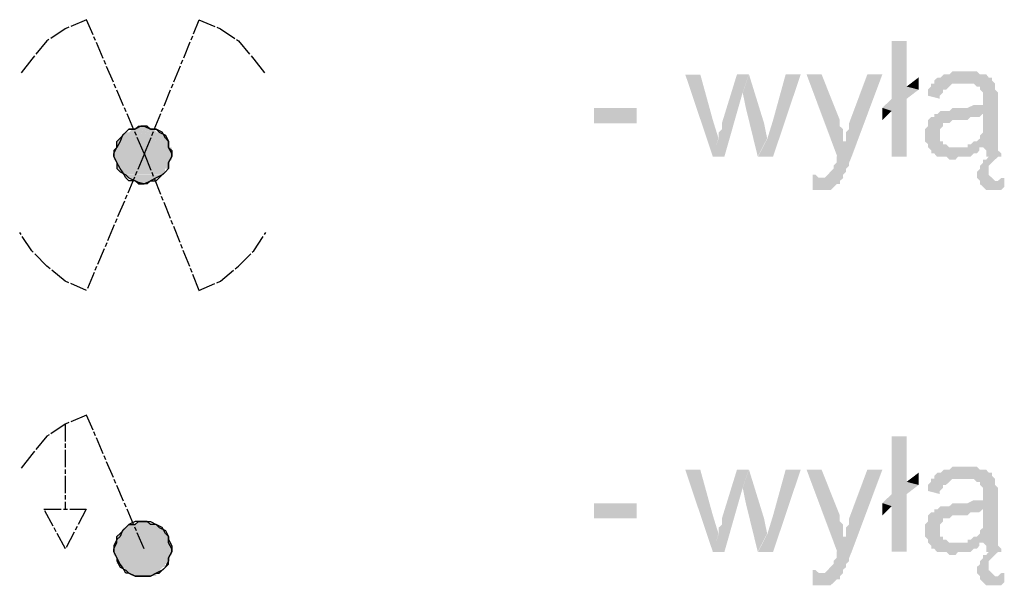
# Model space of a CAD drawing. Header units: millimetres. Extents: x -523 to 1404227, y -783705 to 1038705.
# Tile 227 of 256: x 414254 to 415626, y 249331 to 250119. Entities that reach past the tile are written whole.
import ezdxf

# ---------------------------------------------------------------- set-up
doc = ezdxf.new("R2010")
doc.units = ezdxf.units.MM
doc.linetypes.add('ACAD_ISO08W100', pattern=[36, 24, -3, 6, -3])
doc.layers.add('!!ELEKTRYKA', color=7, linetype='Continuous')

msp = doc.modelspace()

# ---------------------------------------------------------------- hatches: boundary and pattern name
at = {"layer": '!!ELEKTRYKA', "linetype": 'ACAD_ISO08W100'}
for points in [[(415490.32, 250088.91), (415469.39, 250088.91), (415469.39, 250008.51), (415456.31, 249995.78), (415469.39, 249991.51), (415469.39, 249928.03), (415490.32, 249928.03), (415490.32, 250008.51), (415506.89, 250021.16), (415490.32, 250025.43)], [(415571.47, 250046.46), (415567.12, 250046.46), (415562.76, 250046.46), (415558.4, 250046.46), (415554.04, 250046.46), (415549.69, 250042.28), (415545.33, 250042.28), (415541.84, 250042.28), (415537.48, 250038), (415533.13, 250038), (415528.77, 250033.82), (415528.77, 250029.55), (415567.12, 250029.55), (415571.47, 250029.55), (415574.96, 250029.55), (415579.32, 250029.55), (415583.68, 250029.55), (415588.03, 250025.28), (415592.39, 250025.28), (415592.39, 250021.1), (415592.39, 250021.1), (415596.75, 250016.83), (415596.75, 250012.64), (415596.75, 250008.37), (415596.75, 250008.37), (415596.75, 249999.92), (415592.39, 249999.92), (415588.03, 249999.92), (415588.03, 249999.92), (415583.68, 249999.92), (415574.96, 249995.65), (415571.47, 249995.65), (415567.12, 249995.65), (415562.76, 249995.65), (415554.04, 249995.65), (415549.69, 249991.46), (415545.33, 249991.46), (415545.33, 249991.46), (415541.84, 249991.46), (415537.48, 249991.46), (415533.13, 249987.19), (415596.75, 249987.19), (415596.75, 249978.74), (415596.75, 249974.56), (415596.75, 249970.29), (415596.75, 249966.02), (415596.75, 249961.83), (415592.39, 249957.56), (415592.39, 249957.56), (415592.39, 249953.38), (415588.03, 249949.11), (415583.68, 249949.11), (415579.32, 249944.92), (415574.96, 249944.92), (415574.96, 249940.65), (415596.75, 249940.65), (415596.75, 249940.65), (415601.11, 249936.38), (415601.11, 249932.2), (415601.11, 249927.93), (415604.59, 249927.93), (415601.11, 249923.75), (415596.75, 249923.75), (415596.75, 249919.47), (415592.39, 249915.29), (415592.39, 249915.29), (415592.39, 249911.02), (415588.03, 249906.75), (415588.03, 249902.57), (415588.03, 249898.3), (415592.39, 249894.11), (415617.67, 249894.11), (415613.31, 249894.11), (415608.95, 249898.3), (415608.95, 249898.3), (415604.59, 249902.57), (415604.59, 249906.75), (415604.59, 249911.02), (415604.59, 249915.29), (415608.95, 249919.47), (415608.95, 249919.47), (415613.31, 249923.75), (415613.31, 249923.75), (415617.67, 249927.93), (415622.02, 249927.93), (415622.02, 249927.93), (415622.02, 249932.2), (415617.67, 249936.38), (415617.67, 249940.65), (415617.67, 249944.92), (415617.67, 249944.92), (415617.67, 249949.11), (415617.67, 249953.38), (415617.67, 249957.56), (415617.67, 249961.83), (415617.67, 249970.29), (415617.67, 249974.56), (415617.67, 250004.19), (415617.67, 250004.19), (415617.67, 250008.37), (415617.67, 250012.64), (415617.67, 250016.83), (415613.31, 250021.1), (415613.31, 250021.1), (415613.31, 250025.28), (415613.31, 250029.55), (415608.95, 250033.82), (415608.95, 250038), (415604.59, 250038), (415601.11, 250042.28), (415596.75, 250042.28), (415592.39, 250042.28), (415588.03, 250046.46), (415583.68, 250046.46), (415579.32, 250046.46), (415574.96, 250046.46)], [(415202.64, 250042.23), (415181.67, 250042.23), (415220.11, 249927.95), (415227.98, 249953.37), (415220.11, 249978.71)], [(415270.28, 250042.29), (415253.69, 250042.29), (415232.73, 249974.51), (415232.73, 249970.32), (415232.73, 249966.04), (415228.36, 249961.85), (415228.36, 249957.57), (415228.36, 249953.38), (415228.36, 249953.38), (415219.63, 249927.96), (415236.22, 249927.96), (415261.55, 250016.88)], [(415270.45, 250042.29), (415261.72, 250016.88), (415266.08, 249995.75), (415282.67, 249927.99), (415295.77, 249953.4), (415291.41, 249974.62)], [(415342.48, 250042.26), (415321.52, 250042.26), (415304.06, 249978.79), (415296.21, 249953.39), (415283.11, 249927.98), (415304.06, 249927.98)], [(415371.68, 250042.33), (415350.73, 250042.33), (415393.49, 249928.02), (415405.71, 249949.14), (415401.35, 249949.14), (415401.35, 249957.6), (415401.35, 249961.88), (415401.35, 249966.07), (415396.98, 249970.34), (415396.98, 249974.53), (415396.98, 249978.81)], [(415456.29, 250042.33), (415435.35, 250042.33), (415410.05, 249974.62), (415410.05, 249974.62), (415410.05, 249970.43), (415410.05, 249966.15), (415405.69, 249961.97), (415405.69, 249957.69), (415405.69, 249953.5), (415405.69, 249949.23), (415392.6, 249928.02), (415392.6, 249928.02), (415392.6, 249923.84), (415392.6, 249919.56), (415388.24, 249915.37), (415388.24, 249911.1), (415383.87, 249906.91), (415383.87, 249906.91), (415383.87, 249906.91), (415380.38, 249902.63), (415380.38, 249902.63), (415376.02, 249898.44), (415367.3, 249898.44), (415401.32, 249898.44), (415401.32, 249902.63), (415401.32, 249902.63), (415405.69, 249906.91), (415405.69, 249911.1), (415410.05, 249915.37), (415410.05, 249919.56), (415413.54, 249928.02)], [(415528.51, 250029.64), (415524.16, 250029.64), (415524.16, 250025.46), (415519.8, 250021.19), (415519.8, 250016.92), (415519.8, 250012.73), (415536.36, 250008.46), (415536.36, 250012.73), (415540.72, 250016.92), (415540.72, 250021.19), (415545.07, 250021.19), (415549.43, 250025.46), (415549.43, 250025.46), (415553.79, 250029.64), (415558.15, 250029.64), (415562.51, 250029.64), (415565.99, 250029.64)], [(415532.22, 249987.26), (415528.73, 249987.26), (415528.73, 249983.08), (415524.37, 249983.08), (415520.02, 249978.81), (415520.02, 249974.62), (415520.02, 249970.35), (415515.66, 249966.17), (415515.66, 249961.9), (415515.66, 249957.63), (415515.66, 249957.63), (415515.66, 249953.44), (415515.66, 249949.17), (415520.02, 249944.99), (415520.02, 249940.72), (415524.37, 249936.53), (415524.37, 249936.53), (415524.37, 249932.26), (415528.73, 249932.26), (415532.22, 249927.99), (415536.58, 249927.99), (415540.93, 249927.99), (415545.29, 249927.99), (415549.65, 249923.81), (415554.01, 249923.81), (415558.37, 249923.81), (415561.85, 249927.99), (415566.21, 249927.99), (415570.57, 249927.99), (415574.93, 249927.99), (415579.29, 249927.99), (415583.64, 249932.26), (415588, 249932.26), (415591.49, 249936.53), (415591.49, 249940.72), (415558.37, 249940.72), (415558.37, 249940.72), (415554.01, 249940.72), (415549.65, 249940.72), (415545.29, 249944.99), (415540.93, 249944.99), (415540.93, 249949.17), (415536.58, 249949.17), (415536.58, 249953.44), (415536.58, 249957.63), (415536.58, 249961.9), (415536.58, 249966.17), (415540.93, 249970.35), (415540.93, 249970.35), (415540.93, 249974.62), (415545.29, 249974.62), (415549.65, 249974.62), (415554.01, 249978.81), (415558.37, 249978.81), (415561.85, 249978.81), (415566.21, 249978.81), (415570.57, 249978.81), (415574.93, 249978.81), (415579.29, 249983.08), (415583.64, 249983.08), (415588, 249983.08), (415591.49, 249983.08), (415595.85, 249987.26)], [(415359.02, 249902.67), (415359.02, 249881.47), (415363.38, 249881.47), (415367.74, 249881.47), (415372.1, 249881.47), (415375.59, 249881.47), (415379.96, 249881.47), (415384.32, 249881.47), (415388.68, 249885.66), (415388.68, 249885.66), (415393.05, 249889.93), (415397.41, 249889.93), (415397.41, 249894.12), (415401.77, 249898.4), (415367.74, 249898.4), (415367.74, 249898.4), (415363.38, 249902.67)], [(415626.23, 249898.28), (415626.23, 249898.28), (415621.87, 249898.28), (415621.87, 249898.28), (415617.52, 249894.1), (415592.25, 249894.1), (415592.25, 249889.83), (415596.61, 249885.65), (415596.61, 249885.65), (415600.96, 249881.38), (415600.96, 249881.38), (415605.32, 249881.38), (415608.8, 249881.38), (415613.16, 249881.38), (415617.52, 249881.38), (415621.87, 249881.38), (415626.23, 249885.65)], [(415490.32, 249538.6), (415469.39, 249538.6), (415469.39, 249458.11), (415456.31, 249445.47), (415469.39, 249441.2), (415469.39, 249377.72), (415490.32, 249377.72), (415490.32, 249458.11), (415506.89, 249470.85), (415490.32, 249475.03)], [(415571.47, 249496.17), (415567.12, 249496.17), (415562.76, 249496.17), (415558.4, 249496.17), (415554.04, 249496.17), (415549.69, 249491.9), (415545.33, 249491.9), (415541.84, 249491.9), (415537.48, 249487.71), (415533.13, 249487.71), (415528.77, 249483.44), (415528.77, 249479.17), (415567.12, 249479.17), (415571.47, 249479.17), (415574.96, 249479.17), (415579.32, 249479.17), (415583.68, 249479.17), (415588.03, 249474.99), (415592.39, 249474.99), (415592.39, 249470.72), (415592.39, 249470.72), (415596.75, 249466.53), (415596.75, 249462.26), (415596.75, 249458.08), (415596.75, 249458.08), (415596.75, 249449.54), (415592.39, 249449.54), (415588.03, 249449.54), (415588.03, 249449.54), (415583.68, 249449.54), (415574.96, 249445.36), (415571.47, 249445.36), (415567.12, 249445.36), (415562.76, 249445.36), (415554.04, 249445.36), (415549.69, 249441.08), (415545.33, 249441.08), (415545.33, 249441.08), (415541.84, 249441.08), (415537.48, 249441.08), (415533.13, 249436.9), (415596.75, 249436.9), (415596.75, 249428.45), (415596.75, 249424.18), (415596.75, 249419.91), (415596.75, 249415.72), (415596.75, 249411.45), (415592.39, 249407.27), (415592.39, 249407.27), (415592.39, 249403), (415588.03, 249398.81), (415583.68, 249398.81), (415579.32, 249394.54), (415574.96, 249394.54), (415574.96, 249390.27), (415596.75, 249390.27), (415596.75, 249390.27), (415601.11, 249386.09), (415601.11, 249381.82), (415601.11, 249377.64), (415604.59, 249377.64), (415601.11, 249373.37), (415596.75, 249373.37), (415596.75, 249369.18), (415592.39, 249364.91), (415592.39, 249364.91), (415592.39, 249360.64), (415588.03, 249356.46), (415588.03, 249352.19), (415588.03, 249348), (415592.39, 249343.73), (415617.67, 249343.73), (415613.31, 249343.73), (415608.95, 249348), (415608.95, 249348), (415604.59, 249352.19), (415604.59, 249356.46), (415604.59, 249360.64), (415604.59, 249364.91), (415608.95, 249369.18), (415608.95, 249369.18), (415613.31, 249373.37), (415613.31, 249373.37), (415617.67, 249377.64), (415622.02, 249377.64), (415622.02, 249377.64), (415622.02, 249381.82), (415617.67, 249386.09), (415617.67, 249390.27), (415617.67, 249394.54), (415617.67, 249394.54), (415617.67, 249398.81), (415617.67, 249403), (415617.67, 249407.27), (415617.67, 249411.45), (415617.67, 249419.91), (415617.67, 249424.18), (415617.67, 249453.81), (415617.67, 249453.81), (415617.67, 249458.08), (415617.67, 249462.26), (415617.67, 249466.53), (415613.31, 249470.72), (415613.31, 249470.72), (415613.31, 249474.99), (415613.31, 249479.17), (415608.95, 249483.44), (415608.95, 249487.71), (415604.59, 249487.71), (415601.11, 249491.9), (415596.75, 249491.9), (415592.39, 249491.9), (415588.03, 249496.17), (415583.68, 249496.17), (415579.32, 249496.17), (415574.96, 249496.17)], [(415202.64, 249491.9), (415181.67, 249491.9), (415220.11, 249377.62), (415227.98, 249402.96), (415220.11, 249428.38)], [(415270.28, 249491.94), (415253.69, 249491.94), (415232.73, 249424.16), (415232.73, 249419.97), (415232.73, 249415.69), (415228.36, 249411.49), (415228.36, 249407.3), (415228.36, 249403.02), (415228.36, 249403.02), (415219.63, 249377.61), (415236.22, 249377.61), (415261.55, 249466.52)], [(415270.45, 249492.01), (415261.72, 249466.6), (415266.08, 249445.38), (415282.67, 249377.71), (415295.77, 249403.03), (415291.41, 249424.25)], [(415342.48, 249491.89), (415321.52, 249491.89), (415304.06, 249428.42), (415296.21, 249403.02), (415283.11, 249377.61), (415304.06, 249377.61)], [(415371.68, 249491.96), (415350.73, 249491.96), (415393.49, 249377.65), (415405.71, 249398.85), (415401.35, 249398.85), (415401.35, 249407.32), (415401.35, 249411.51), (415401.35, 249415.78), (415396.98, 249419.97), (415396.98, 249424.25), (415396.98, 249428.44)], [(415456.29, 249492.02), (415435.35, 249492.02), (415410.05, 249424.31), (415410.05, 249424.31), (415410.05, 249420.03), (415410.05, 249415.85), (415405.69, 249411.57), (415405.69, 249407.38), (415405.69, 249403.11), (415405.69, 249398.92), (415392.6, 249377.72), (415392.6, 249377.72), (415392.6, 249373.44), (415392.6, 249369.25), (415388.24, 249364.98), (415388.24, 249360.79), (415383.87, 249356.51), (415383.87, 249356.51), (415383.87, 249356.51), (415380.38, 249352.33), (415380.38, 249352.33), (415376.02, 249348.05), (415367.3, 249348.05), (415401.32, 249348.05), (415401.32, 249352.33), (415401.32, 249352.33), (415405.69, 249356.51), (415405.69, 249360.79), (415410.05, 249364.98), (415410.05, 249369.25), (415413.54, 249377.72)], [(415528.51, 249479.31), (415524.16, 249479.31), (415524.16, 249475.04), (415519.8, 249470.86), (415519.8, 249466.59), (415519.8, 249462.41), (415536.36, 249458.13), (415536.36, 249462.41), (415540.72, 249466.59), (415540.72, 249470.86), (415545.07, 249470.86), (415549.43, 249475.04), (415549.43, 249475.04), (415553.79, 249479.31), (415558.15, 249479.31), (415562.51, 249479.31), (415565.99, 249479.31)], [(415532.22, 249436.92), (415528.73, 249436.92), (415528.73, 249432.74), (415524.37, 249432.74), (415520.02, 249428.46), (415520.02, 249424.28), (415520.02, 249420.01), (415515.66, 249415.74), (415515.66, 249411.56), (415515.66, 249407.28), (415515.66, 249407.28), (415515.66, 249403.1), (415515.66, 249398.83), (415520.02, 249394.65), (415520.02, 249390.37), (415524.37, 249386.19), (415524.37, 249386.19), (415524.37, 249381.92), (415528.73, 249381.92), (415532.22, 249377.65), (415536.58, 249377.65), (415540.93, 249377.65), (415545.29, 249377.65), (415549.65, 249373.47), (415554.01, 249373.47), (415558.37, 249373.47), (415561.85, 249377.65), (415566.21, 249377.65), (415570.57, 249377.65), (415574.93, 249377.65), (415579.29, 249377.65), (415583.64, 249381.92), (415588, 249381.92), (415591.49, 249386.19), (415591.49, 249390.37), (415558.37, 249390.37), (415558.37, 249390.37), (415554.01, 249390.37), (415549.65, 249390.37), (415545.29, 249394.65), (415540.93, 249394.65), (415540.93, 249398.83), (415536.58, 249398.83), (415536.58, 249403.1), (415536.58, 249407.28), (415536.58, 249411.56), (415536.58, 249415.74), (415540.93, 249420.01), (415540.93, 249420.01), (415540.93, 249424.28), (415545.29, 249424.28), (415549.65, 249424.28), (415554.01, 249428.46), (415558.37, 249428.46), (415561.85, 249428.46), (415566.21, 249428.46), (415570.57, 249428.46), (415574.93, 249428.46), (415579.29, 249432.74), (415583.64, 249432.74), (415588, 249432.74), (415591.49, 249432.74), (415595.85, 249436.92)], [(415359.02, 249352.25), (415359.02, 249331.13), (415363.38, 249331.13), (415367.74, 249331.13), (415372.1, 249331.13), (415375.59, 249331.13), (415379.96, 249331.13), (415384.32, 249331.13), (415388.68, 249335.32), (415388.68, 249335.32), (415393.05, 249339.59), (415397.41, 249339.59), (415397.41, 249343.78), (415401.77, 249348.06), (415367.74, 249348.06), (415367.74, 249348.06), (415363.38, 249352.25)], [(415626.23, 249347.97), (415626.23, 249347.97), (415621.87, 249347.97), (415621.87, 249347.97), (415617.52, 249343.71), (415592.25, 249343.71), (415592.25, 249339.52), (415596.61, 249335.26), (415596.61, 249335.26), (415600.96, 249331.07), (415600.96, 249331.07), (415605.32, 249331.07), (415608.8, 249331.07), (415613.16, 249331.07), (415617.52, 249331.07), (415621.87, 249331.07), (415626.23, 249335.26)]]:
    msp.add_hatch(color=7, dxfattribs=at).paths.add_polyline_path(points)

# ---------------------------------------------------------------- linework, layer by layer
at = {"layer": '!!ELEKTRYKA', "color": 5, "linetype": 'ACAD_ISO08W100', "lineweight": -3}
for points in [[(414427.48, 249932.27), (414347.46, 250118.52), (414317.56, 250105.77), (414292.06, 250088.89), (414270.95, 250063.47), (414254.24, 250042.28)], [(414504.55, 249741.7), (414428.14, 249932.21), (414504.55, 250118.41)], [(414504.04, 250118.47), (414533.89, 250105.83), (414559.35, 250088.88), (414580.41, 250063.43), (414597.09, 250042.27)], [(414428.25, 249932.21), (414347.4, 249741.69)], [(414347.46, 249741.71), (414317.56, 249754.46), (414292.06, 249775.57), (414270.95, 249796.76), (414254.24, 249822.18)], [(414504.04, 249741.7), (414533.89, 249754.43), (414559.35, 249775.59), (414580.41, 249796.74), (414597.09, 249822.2)], [(414427.48, 249381.88), (414347.46, 249568.13), (414317.56, 249555.46), (414292.06, 249538.49), (414270.95, 249513.17), (414254.24, 249491.97)], [(414317.73, 249555.46), (414317.73, 249436.89)]]:
    msp.add_lwpolyline(points, dxfattribs=at)
for points in [[(414466.18, 249932.3), (414461.79, 249940.74), (414461.79, 249949.17), (414457.4, 249953.39), (414453, 249961.91), (414444.22, 249966.13), (414436.31, 249966.13), (414431.92, 249970.34), (414423.13, 249970.34), (414415.22, 249966.13), (414406.44, 249966.13), (414402.05, 249961.91), (414397.65, 249957.69), (414394.14, 249949.17), (414389.75, 249940.74), (414385.35, 249936.52), (414385.35, 249928), (414389.75, 249919.56), (414389.75, 249911.13), (414394.14, 249906.82), (414402.05, 249902.61), (414406.44, 249898.39), (414415.22, 249894.17), (414419.62, 249889.95), (414427.52, 249889.95), (414436.31, 249894.17), (414444.22, 249894.17), (414448.61, 249898.39), (414457.4, 249906.82), (414461.79, 249911.13), (414461.79, 249919.56), (414466.18, 249928)], [(414385.35, 249932.3), (414389.75, 249940.74), (414389.75, 249949.17), (414394.14, 249953.39), (414402.05, 249961.91), (414406.44, 249966.13), (414415.22, 249966.13), (414419.62, 249970.34), (414427.52, 249970.34), (414436.31, 249966.13), (414444.22, 249966.13), (414448.61, 249961.91), (414457.4, 249957.69), (414461.79, 249949.17), (414461.79, 249940.74), (414466.18, 249936.52), (414466.18, 249928), (414461.79, 249919.56), (414461.79, 249911.13), (414457.4, 249906.82), (414453, 249902.61), (414444.22, 249898.39), (414436.31, 249894.17), (414431.92, 249889.95), (414423.13, 249889.95), (414415.22, 249894.17), (414406.44, 249894.17), (414402.05, 249898.39), (414397.65, 249906.82), (414394.14, 249911.13), (414389.75, 249919.56), (414385.35, 249928)], [(414466.18, 249932.3), (414461.79, 249940.74), (414461.79, 249949.17), (414457.4, 249953.39), (414453, 249961.91), (414444.22, 249966.13), (414436.31, 249966.13), (414431.92, 249970.34), (414423.13, 249970.34), (414415.22, 249966.13), (414406.44, 249966.13), (414402.05, 249961.91), (414397.65, 249957.69), (414394.14, 249949.17), (414389.75, 249940.74), (414385.35, 249936.52), (414385.35, 249928), (414389.75, 249919.56), (414389.75, 249911.13), (414394.14, 249906.82), (414402.05, 249902.61), (414406.44, 249898.39), (414415.22, 249894.17), (414419.62, 249889.95), (414427.52, 249889.95), (414436.31, 249894.17), (414444.22, 249894.17), (414448.61, 249898.39), (414457.4, 249906.82), (414461.79, 249911.13), (414461.79, 249919.56), (414466.18, 249928)], [(414385.35, 249932.3), (414389.75, 249940.74), (414389.75, 249949.17), (414394.14, 249953.39), (414402.05, 249961.91), (414406.44, 249966.13), (414415.22, 249966.13), (414419.62, 249970.34), (414427.52, 249970.34), (414436.31, 249966.13), (414444.22, 249966.13), (414448.61, 249961.91), (414457.4, 249957.69), (414461.79, 249949.17), (414461.79, 249940.74), (414466.18, 249936.52), (414466.18, 249928), (414461.79, 249919.56), (414461.79, 249911.13), (414457.4, 249906.82), (414453, 249902.61), (414444.22, 249898.39), (414436.31, 249894.17), (414431.92, 249889.95), (414423.13, 249889.95), (414415.22, 249894.17), (414406.44, 249894.17), (414402.05, 249898.39), (414397.65, 249906.82), (414394.14, 249911.13), (414389.75, 249919.56), (414385.35, 249928)], [(414346.96, 249436.93), (414317.95, 249381.9), (414288.06, 249436.93)], [(414466.18, 249381.89), (414461.79, 249390.41), (414461.79, 249398.84), (414457.4, 249403.06), (414453, 249411.58), (414444.22, 249415.8), (414436.31, 249415.8), (414431.92, 249420.01), (414423.13, 249420.01), (414415.22, 249420.01), (414406.44, 249415.8), (414402.05, 249411.58), (414397.65, 249407.28), (414394.14, 249398.84), (414389.75, 249394.62), (414385.35, 249386.1), (414385.35, 249377.67), (414389.75, 249369.23), (414389.75, 249365.02), (414394.14, 249356.49), (414402.05, 249352.28), (414406.44, 249348.06), (414415.22, 249343.84), (414419.62, 249343.84), (414427.52, 249343.84), (414436.31, 249343.84), (414444.22, 249348.06), (414448.61, 249348.06), (414457.4, 249356.49), (414461.79, 249360.71), (414461.79, 249369.23), (414466.18, 249377.67)], [(414385.35, 249381.89), (414389.75, 249390.41), (414389.75, 249398.84), (414394.14, 249403.06), (414402.05, 249411.58), (414406.44, 249415.8), (414415.22, 249415.8), (414419.62, 249420.01), (414427.52, 249420.01), (414436.31, 249420.01), (414444.22, 249415.8), (414448.61, 249411.58), (414457.4, 249407.28), (414461.79, 249398.84), (414461.79, 249394.62), (414466.18, 249386.1), (414466.18, 249377.67), (414461.79, 249369.23), (414461.79, 249365.02), (414457.4, 249356.49), (414453, 249352.28), (414444.22, 249348.06), (414436.31, 249343.84), (414431.92, 249343.84), (414423.13, 249343.84), (414415.22, 249343.84), (414406.44, 249348.06), (414402.05, 249348.06), (414397.65, 249356.49), (414394.14, 249360.71), (414389.75, 249369.23), (414385.35, 249377.67)], [(414466.18, 249381.89), (414461.79, 249390.41), (414461.79, 249398.84), (414457.4, 249403.06), (414453, 249411.58), (414444.22, 249415.8), (414436.31, 249415.8), (414431.92, 249420.01), (414423.13, 249420.01), (414415.22, 249420.01), (414406.44, 249415.8), (414402.05, 249411.58), (414397.65, 249407.28), (414394.14, 249398.84), (414389.75, 249394.62), (414385.35, 249386.1), (414385.35, 249377.67), (414389.75, 249369.23), (414389.75, 249365.02), (414394.14, 249356.49), (414402.05, 249352.28), (414406.44, 249348.06), (414415.22, 249343.84), (414419.62, 249343.84), (414427.52, 249343.84), (414436.31, 249343.84), (414444.22, 249348.06), (414448.61, 249348.06), (414457.4, 249356.49), (414461.79, 249360.71), (414461.79, 249369.23), (414466.18, 249377.67)], [(414385.35, 249381.89), (414389.75, 249390.41), (414389.75, 249398.84), (414394.14, 249403.06), (414402.05, 249411.58), (414406.44, 249415.8), (414415.22, 249415.8), (414419.62, 249420.01), (414427.52, 249420.01), (414436.31, 249420.01), (414444.22, 249415.8), (414448.61, 249411.58), (414457.4, 249407.28), (414461.79, 249398.84), (414461.79, 249394.62), (414466.18, 249386.1), (414466.18, 249377.67), (414461.79, 249369.23), (414461.79, 249365.02), (414457.4, 249356.49), (414453, 249352.28), (414444.22, 249348.06), (414436.31, 249343.84), (414431.92, 249343.84), (414423.13, 249343.84), (414415.22, 249343.84), (414406.44, 249348.06), (414402.05, 249348.06), (414397.65, 249356.49), (414394.14, 249360.71), (414389.75, 249369.23), (414385.35, 249377.67)]]:
    msp.add_lwpolyline(points, close=True, dxfattribs=at)
at = {"layer": '!!ELEKTRYKA', "color": 7, "linetype": 'ACAD_ISO08W100', "lineweight": -3}
for points in [[(415506.69, 250038.1), (415490.13, 250025.45), (415506.69, 250021.18)], [(415054.7, 249974.47), (415054.7, 249995.72), (415114.17, 249974.47), (415114.17, 249995.72)], [(415456.31, 249995.78), (415456.31, 249978.87), (415469.39, 249991.51)], [(415506.69, 249487.74), (415490.13, 249475.1), (415506.69, 249470.83)], [(415054.7, 249424.18), (415054.7, 249445.34), (415114.17, 249424.18), (415114.17, 249445.34)], [(415456.31, 249445.47), (415456.31, 249428.47), (415469.39, 249441.2)]]:
    msp.add_solid(points, dxfattribs=at)
at = {"layer": '!!ELEKTRYKA', "color": 5, "linetype": 'ACAD_ISO08W100', "lineweight": -3}
for points in [[(414402.86, 249961.79), (414453.81, 249957.58), (414398.46, 249957.58)], [(414402.86, 249961.79), (414453.81, 249957.58), (414398.46, 249957.58)], [(414402.86, 249961.79), (414453.81, 249957.58), (414398.46, 249957.58)], [(414402.86, 249961.79), (414453.81, 249957.58), (414398.46, 249957.58)], [(414402.6, 249961.83), (414449.16, 249961.83), (414453.56, 249957.61)], [(414402.6, 249961.83), (414449.16, 249961.83), (414453.56, 249957.61)], [(414402.6, 249961.83), (414449.16, 249961.83), (414453.56, 249957.61)], [(414402.6, 249961.83), (414449.16, 249961.83), (414453.56, 249957.61)], [(414411.14, 249966.07), (414444.52, 249961.86), (414406.75, 249961.86)], [(414411.14, 249966.07), (414444.52, 249961.86), (414406.75, 249961.86)], [(414411.14, 249966.07), (414444.52, 249961.86), (414406.75, 249961.86)], [(414411.14, 249966.07), (414444.52, 249961.86), (414406.75, 249961.86)], [(414419.67, 249970.32), (414440.75, 249966.11), (414410.89, 249966.11)], [(414419.67, 249970.32), (414440.75, 249966.11), (414410.89, 249966.11)], [(414419.67, 249970.32), (414440.75, 249966.11), (414410.89, 249966.11)], [(414419.67, 249970.32), (414440.75, 249966.11), (414410.89, 249966.11)], [(414410.89, 249966.11), (414440.75, 249966.11), (414445.14, 249961.89)], [(414410.89, 249966.11), (414440.75, 249966.11), (414445.14, 249961.89)], [(414410.89, 249966.11), (414440.75, 249966.11), (414445.14, 249961.89)], [(414410.89, 249966.11), (414440.75, 249966.11), (414445.14, 249961.89)], [(414419.17, 249970.39), (414431.46, 249970.39), (414440.25, 249966.17)], [(414419.17, 249970.39), (414431.46, 249970.39), (414440.25, 249966.17)], [(414419.17, 249970.39), (414431.46, 249970.39), (414440.25, 249966.17)], [(414419.17, 249970.39), (414431.46, 249970.39), (414440.25, 249966.17)], [(414393.89, 249953.42), (414461.53, 249949.2), (414389.49, 249949.2)], [(414393.89, 249953.42), (414461.53, 249949.2), (414389.49, 249949.2)], [(414393.89, 249953.42), (414461.53, 249949.2), (414389.49, 249949.2)], [(414393.89, 249953.42), (414461.53, 249949.2), (414389.49, 249949.2)], [(414389.49, 249949.2), (414461.53, 249944.99), (414389.49, 249944.99)], [(414389.49, 249949.2), (414461.53, 249949.2), (414461.53, 249944.99)], [(414389.49, 249949.2), (414461.53, 249944.99), (414389.49, 249944.99)], [(414389.49, 249949.2), (414461.53, 249949.2), (414461.53, 249944.99)], [(414389.49, 249949.2), (414461.53, 249944.99), (414389.49, 249944.99)], [(414389.49, 249949.2), (414461.53, 249949.2), (414461.53, 249944.99)], [(414389.49, 249949.2), (414461.53, 249944.99), (414389.49, 249944.99)], [(414389.49, 249949.2), (414461.53, 249949.2), (414461.53, 249944.99)], [(414398.03, 249957.67), (414456.89, 249953.45), (414393.63, 249953.45)], [(414398.03, 249957.67), (414456.89, 249953.45), (414393.63, 249953.45)], [(414398.03, 249957.67), (414456.89, 249953.45), (414393.63, 249953.45)], [(414398.03, 249957.67), (414456.89, 249953.45), (414393.63, 249953.45)], [(414393.63, 249953.45), (414456.89, 249953.45), (414461.28, 249949.24)], [(414393.63, 249953.45), (414456.89, 249953.45), (414461.28, 249949.24)], [(414393.63, 249953.45), (414456.89, 249953.45), (414461.28, 249949.24)], [(414393.63, 249953.45), (414456.89, 249953.45), (414461.28, 249949.24)], [(414398.46, 249957.58), (414453.81, 249957.58), (414457.32, 249953.36)], [(414398.46, 249957.58), (414453.81, 249957.58), (414457.32, 249953.36)], [(414398.46, 249957.58), (414453.81, 249957.58), (414457.32, 249953.36)], [(414398.46, 249957.58), (414453.81, 249957.58), (414457.32, 249953.36)], [(414389.75, 249940.74), (414466.18, 249932.3), (414385.35, 249932.3)], [(414389.75, 249940.74), (414466.18, 249932.3), (414385.35, 249932.3)], [(414389.75, 249940.74), (414466.18, 249932.3), (414385.35, 249932.3)], [(414389.75, 249940.74), (414466.18, 249932.3), (414385.35, 249932.3)], [(414389.49, 249944.99), (414461.53, 249940.77), (414389.49, 249940.77)], [(414389.49, 249944.99), (414461.53, 249944.99), (414461.53, 249940.77)], [(414389.49, 249944.99), (414461.53, 249940.77), (414389.49, 249940.77)], [(414389.49, 249944.99), (414461.53, 249944.99), (414461.53, 249940.77)], [(414389.49, 249944.99), (414461.53, 249940.77), (414389.49, 249940.77)], [(414389.49, 249944.99), (414461.53, 249944.99), (414461.53, 249940.77)], [(414389.49, 249944.99), (414461.53, 249940.77), (414389.49, 249940.77)], [(414389.49, 249944.99), (414461.53, 249944.99), (414461.53, 249940.77)], [(414389.49, 249940.77), (414465.93, 249940.77), (414465.93, 249932.25)], [(414389.49, 249940.77), (414461.53, 249940.77), (414465.93, 249932.25)], [(414389.49, 249940.77), (414465.93, 249940.77), (414465.93, 249932.25)], [(414389.49, 249940.77), (414461.53, 249940.77), (414465.93, 249932.25)], [(414385.35, 249932.3), (414466.18, 249928), (414385.35, 249928)], [(414385.35, 249932.3), (414466.18, 249932.3), (414466.18, 249928)], [(414385.35, 249932.3), (414466.18, 249928), (414385.35, 249928)], [(414385.35, 249932.3), (414466.18, 249932.3), (414466.18, 249928)], [(414385.35, 249932.3), (414466.18, 249928), (414385.35, 249928)], [(414385.35, 249932.3), (414466.18, 249932.3), (414466.18, 249928)], [(414385.35, 249932.3), (414466.18, 249928), (414385.35, 249928)], [(414385.35, 249932.3), (414466.18, 249932.3), (414466.18, 249928)], [(414385.35, 249928), (414466.18, 249923.78), (414389.75, 249923.78)], [(414385.35, 249928), (414466.18, 249928), (414466.18, 249923.78)], [(414385.35, 249928), (414466.18, 249923.78), (414385.35, 249923.78)], [(414385.35, 249928), (414466.18, 249928), (414466.18, 249923.78)], [(414385.35, 249928), (414466.18, 249923.78), (414389.75, 249923.78)], [(414385.35, 249928), (414466.18, 249928), (414466.18, 249923.78)], [(414385.35, 249928), (414466.18, 249923.78), (414385.35, 249923.78)], [(414385.35, 249928), (414466.18, 249928), (414466.18, 249923.78)], [(414385.35, 249923.78), (414461.79, 249919.56), (414389.75, 249919.56)], [(414385.35, 249923.78), (414466.18, 249923.78), (414461.79, 249919.56)], [(414385.35, 249923.78), (414461.79, 249919.56), (414389.75, 249919.56)], [(414385.35, 249923.78), (414466.18, 249923.78), (414461.79, 249919.56)], [(414389.49, 249923.81), (414461.53, 249919.6), (414389.49, 249919.6)], [(414389.49, 249923.81), (414465.93, 249923.81), (414461.53, 249919.6)], [(414389.49, 249923.81), (414461.53, 249919.6), (414389.49, 249919.6)], [(414389.49, 249923.81), (414465.93, 249923.81), (414461.53, 249919.6)], [(414389.49, 249919.6), (414461.53, 249915.38), (414389.49, 249915.38)], [(414389.49, 249919.6), (414461.53, 249919.6), (414461.53, 249915.38)], [(414389.49, 249919.6), (414461.53, 249915.38), (414389.49, 249915.38)], [(414389.49, 249919.6), (414461.53, 249919.6), (414461.53, 249915.38)], [(414389.49, 249919.6), (414461.53, 249915.38), (414389.49, 249915.38)], [(414389.49, 249919.6), (414461.53, 249919.6), (414461.53, 249915.38)], [(414389.49, 249919.6), (414461.53, 249915.38), (414389.49, 249915.38)], [(414389.49, 249919.6), (414461.53, 249919.6), (414461.53, 249915.38)], [(414389.49, 249915.38), (414461.53, 249911.07), (414389.49, 249911.07)], [(414389.49, 249915.38), (414461.53, 249915.38), (414461.53, 249911.07)], [(414389.49, 249915.38), (414461.53, 249911.07), (414393.89, 249911.07)], [(414389.49, 249915.38), (414461.53, 249915.38), (414461.53, 249911.07)], [(414389.49, 249915.38), (414461.53, 249911.07), (414389.49, 249911.07)], [(414389.49, 249915.38), (414461.53, 249915.38), (414461.53, 249911.07)], [(414389.49, 249915.38), (414461.53, 249911.07), (414393.89, 249911.07)], [(414389.49, 249915.38), (414461.53, 249915.38), (414461.53, 249911.07)], [(414393.63, 249911.11), (414456.89, 249906.89), (414393.63, 249906.89)], [(414393.63, 249911.11), (414456.89, 249911.11), (414456.89, 249906.89)], [(414393.63, 249911.11), (414456.89, 249906.89), (414393.63, 249906.89)], [(414393.63, 249911.11), (414456.89, 249911.11), (414456.89, 249906.89)], [(414393.63, 249911.11), (414456.89, 249906.89), (414393.63, 249906.89)], [(414393.63, 249911.11), (414456.89, 249911.11), (414456.89, 249906.89)], [(414393.63, 249911.11), (414456.89, 249906.89), (414393.63, 249906.89)], [(414393.63, 249911.11), (414456.89, 249911.11), (414456.89, 249906.89)], [(414393.63, 249906.89), (414452.49, 249902.67), (414398.03, 249902.67)], [(414393.63, 249906.89), (414456.89, 249906.89), (414452.49, 249902.67)], [(414393.63, 249906.89), (414452.49, 249902.67), (414398.03, 249902.67)], [(414393.63, 249906.89), (414456.89, 249906.89), (414452.49, 249902.67)], [(414393.63, 249906.89), (414452.49, 249902.67), (414398.03, 249902.67)], [(414393.63, 249906.89), (414456.89, 249906.89), (414452.49, 249902.67)], [(414393.63, 249906.89), (414452.49, 249902.67), (414398.03, 249902.67)], [(414393.63, 249906.89), (414456.89, 249906.89), (414452.49, 249902.67)], [(414402.6, 249902.53), (414449.16, 249898.31), (414402.6, 249898.31)], [(414402.6, 249902.53), (414449.16, 249902.53), (414449.16, 249898.31)], [(414402.6, 249902.53), (414449.16, 249898.31), (414402.6, 249898.31)], [(414402.6, 249902.53), (414449.16, 249902.53), (414449.16, 249898.31)], [(414402.6, 249902.53), (414449.16, 249898.31), (414402.6, 249898.31)], [(414402.6, 249902.53), (414449.16, 249902.53), (414449.16, 249898.31)], [(414402.6, 249902.53), (414449.16, 249898.31), (414402.6, 249898.31)], [(414402.6, 249902.53), (414449.16, 249902.53), (414449.16, 249898.31)], [(414406.75, 249898.35), (414444.52, 249894.13), (414411.14, 249894.13)], [(414406.75, 249898.35), (414444.52, 249898.35), (414444.52, 249894.13)], [(414406.75, 249898.35), (414441, 249894.13), (414411.14, 249894.13)], [(414406.75, 249898.35), (414444.52, 249898.35), (414441, 249894.13)], [(414406.75, 249898.35), (414444.52, 249894.13), (414411.14, 249894.13)], [(414406.75, 249898.35), (414444.52, 249898.35), (414444.52, 249894.13)], [(414406.75, 249898.35), (414441, 249894.13), (414411.14, 249894.13)], [(414406.75, 249898.35), (414444.52, 249898.35), (414441, 249894.13)], [(414415.03, 249894.11), (414427.32, 249889.9), (414419.42, 249889.9)], [(414415.03, 249894.11), (414436.11, 249894.11), (414427.32, 249889.9)], [(414415.03, 249894.11), (414431.71, 249889.9), (414423.81, 249889.9)], [(414415.03, 249894.11), (414436.11, 249894.11), (414431.71, 249889.9)], [(414415.03, 249894.11), (414427.32, 249889.9), (414419.42, 249889.9)], [(414415.03, 249894.11), (414436.11, 249894.11), (414427.32, 249889.9)], [(414415.03, 249894.11), (414431.71, 249889.9), (414423.81, 249889.9)], [(414415.03, 249894.11), (414436.11, 249894.11), (414431.71, 249889.9)], [(414407, 249415.69), (414449.16, 249411.48), (414402.6, 249411.48)], [(414407, 249415.69), (414449.16, 249411.48), (414402.6, 249411.48)], [(414407, 249415.69), (414449.16, 249411.48), (414402.6, 249411.48)], [(414407, 249415.69), (414449.16, 249411.48), (414402.6, 249411.48)], [(414406.75, 249415.74), (414444.52, 249415.74), (414448.91, 249411.52)], [(414406.75, 249415.74), (414444.52, 249415.74), (414448.91, 249411.52)], [(414406.75, 249415.74), (414444.52, 249415.74), (414448.91, 249411.52)], [(414406.75, 249415.74), (414444.52, 249415.74), (414448.91, 249411.52)], [(414419.67, 249420), (414440.75, 249415.79), (414410.89, 249415.79)], [(414419.67, 249420), (414440.75, 249415.79), (414410.89, 249415.79)], [(414419.67, 249420), (414440.75, 249415.79), (414410.89, 249415.79)], [(414419.67, 249420), (414440.75, 249415.79), (414410.89, 249415.79)], [(414419.17, 249420.01), (414431.46, 249420.01), (414440.25, 249415.8)], [(414419.17, 249420.01), (414431.46, 249420.01), (414440.25, 249415.8)], [(414419.17, 249420.01), (414431.46, 249420.01), (414440.25, 249415.8)], [(414419.17, 249420.01), (414431.46, 249420.01), (414440.25, 249415.8)], [(414393.89, 249403.11), (414461.53, 249398.89), (414389.49, 249398.89)], [(414393.89, 249403.11), (414461.53, 249398.89), (414389.49, 249398.89)], [(414393.89, 249403.11), (414461.53, 249398.89), (414389.49, 249398.89)], [(414393.89, 249403.11), (414461.53, 249398.89), (414389.49, 249398.89)], [(414398.03, 249407.37), (414456.89, 249403.07), (414393.63, 249403.07)], [(414398.03, 249407.37), (414456.89, 249403.07), (414393.63, 249403.07)], [(414398.03, 249407.37), (414456.89, 249403.07), (414393.63, 249403.07)], [(414398.03, 249407.37), (414456.89, 249403.07), (414393.63, 249403.07)], [(414393.63, 249403.07), (414456.89, 249403.07), (414461.28, 249398.85)], [(414393.63, 249403.07), (414456.89, 249403.07), (414461.28, 249398.85)], [(414393.63, 249403.07), (414456.89, 249403.07), (414461.28, 249398.85)], [(414393.63, 249403.07), (414456.89, 249403.07), (414461.28, 249398.85)], [(414398.46, 249411.51), (414453.81, 249407.21), (414398.46, 249407.21)], [(414398.46, 249411.51), (414453.81, 249411.51), (414453.81, 249407.21)], [(414398.46, 249411.51), (414453.81, 249407.21), (414398.46, 249407.21)], [(414398.46, 249411.51), (414453.81, 249411.51), (414453.81, 249407.21)], [(414398.46, 249411.51), (414453.81, 249407.21), (414398.46, 249407.21)], [(414398.46, 249411.51), (414453.81, 249411.51), (414453.81, 249407.21)], [(414398.46, 249411.51), (414453.81, 249407.21), (414398.46, 249407.21)], [(414398.46, 249411.51), (414453.81, 249411.51), (414453.81, 249407.21)], [(414398.46, 249407.21), (414453.81, 249407.21), (414457.32, 249402.99)], [(414398.46, 249407.21), (414453.81, 249407.21), (414457.32, 249402.99)], [(414398.46, 249407.21), (414453.81, 249407.21), (414457.32, 249402.99)], [(414398.46, 249407.21), (414453.81, 249407.21), (414457.32, 249402.99)], [(414389.75, 249390.41), (414466.18, 249381.89), (414385.35, 249381.89)], [(414389.75, 249390.41), (414466.18, 249381.89), (414385.35, 249381.89)], [(414389.75, 249390.41), (414466.18, 249381.89), (414385.35, 249381.89)], [(414389.75, 249390.41), (414466.18, 249381.89), (414385.35, 249381.89)], [(414389.49, 249398.89), (414461.53, 249394.59), (414389.49, 249394.59)], [(414389.49, 249398.89), (414461.53, 249398.89), (414461.53, 249394.59)], [(414389.49, 249398.89), (414461.53, 249394.59), (414389.49, 249394.59)], [(414389.49, 249398.89), (414461.53, 249398.89), (414461.53, 249394.59)], [(414389.49, 249398.89), (414461.53, 249394.59), (414389.49, 249394.59)], [(414389.49, 249398.89), (414461.53, 249398.89), (414461.53, 249394.59)], [(414389.49, 249398.89), (414461.53, 249394.59), (414389.49, 249394.59)], [(414389.49, 249398.89), (414461.53, 249398.89), (414461.53, 249394.59)], [(414389.49, 249394.59), (414461.53, 249390.37), (414389.49, 249390.37)], [(414389.49, 249394.59), (414461.53, 249394.59), (414461.53, 249390.37)], [(414389.49, 249394.59), (414461.53, 249390.37), (414389.49, 249390.37)], [(414389.49, 249394.59), (414461.53, 249394.59), (414461.53, 249390.37)], [(414389.49, 249394.59), (414461.53, 249390.37), (414389.49, 249390.37)], [(414389.49, 249394.59), (414461.53, 249394.59), (414461.53, 249390.37)], [(414389.49, 249394.59), (414461.53, 249390.37), (414389.49, 249390.37)], [(414389.49, 249394.59), (414461.53, 249394.59), (414461.53, 249390.37)], [(414389.49, 249390.37), (414465.93, 249390.37), (414465.93, 249381.93)], [(414389.49, 249390.37), (414461.53, 249390.37), (414465.93, 249381.93)], [(414389.49, 249390.37), (414465.93, 249390.37), (414465.93, 249381.93)], [(414389.49, 249390.37), (414461.53, 249390.37), (414465.93, 249381.93)], [(414385.35, 249381.89), (414466.18, 249377.67), (414385.35, 249377.67)], [(414385.35, 249381.89), (414466.18, 249381.89), (414466.18, 249377.67)], [(414385.35, 249381.89), (414466.18, 249377.67), (414385.35, 249377.67)], [(414385.35, 249381.89), (414466.18, 249381.89), (414466.18, 249377.67)], [(414385.35, 249381.89), (414466.18, 249377.67), (414385.35, 249377.67)], [(414385.35, 249381.89), (414466.18, 249381.89), (414466.18, 249377.67)], [(414385.35, 249381.89), (414466.18, 249377.67), (414385.35, 249377.67)], [(414385.35, 249381.89), (414466.18, 249381.89), (414466.18, 249377.67)], [(414385.35, 249377.67), (414466.18, 249373.45), (414389.75, 249373.45)], [(414385.35, 249377.67), (414466.18, 249377.67), (414466.18, 249373.45)], [(414385.35, 249377.67), (414466.18, 249373.45), (414385.35, 249373.45)], [(414385.35, 249377.67), (414466.18, 249377.67), (414466.18, 249373.45)], [(414385.35, 249377.67), (414466.18, 249373.45), (414389.75, 249373.45)], [(414385.35, 249377.67), (414466.18, 249377.67), (414466.18, 249373.45)], [(414385.35, 249377.67), (414466.18, 249373.45), (414385.35, 249373.45)], [(414385.35, 249377.67), (414466.18, 249377.67), (414466.18, 249373.45)], [(414385.35, 249373.45), (414461.79, 249369.23), (414389.75, 249369.23)], [(414385.35, 249373.45), (414466.18, 249373.45), (414461.79, 249369.23)], [(414385.35, 249373.45), (414461.79, 249369.23), (414389.75, 249369.23)], [(414385.35, 249373.45), (414466.18, 249373.45), (414461.79, 249369.23)], [(414389.49, 249373.5), (414461.53, 249369.2), (414389.49, 249369.2)], [(414389.49, 249373.5), (414465.93, 249373.5), (414461.53, 249369.2)], [(414389.49, 249373.5), (414461.53, 249369.2), (414389.49, 249369.2)], [(414389.49, 249373.5), (414465.93, 249373.5), (414461.53, 249369.2)], [(414389.49, 249369.2), (414461.53, 249364.98), (414389.49, 249364.98)], [(414389.49, 249369.2), (414461.53, 249369.2), (414461.53, 249364.98)], [(414389.49, 249369.2), (414461.53, 249364.98), (414389.49, 249364.98)], [(414389.49, 249369.2), (414461.53, 249369.2), (414461.53, 249364.98)], [(414389.49, 249369.2), (414461.53, 249364.98), (414389.49, 249364.98)], [(414389.49, 249369.2), (414461.53, 249369.2), (414461.53, 249364.98)], [(414389.49, 249369.2), (414461.53, 249364.98), (414389.49, 249364.98)], [(414389.49, 249369.2), (414461.53, 249369.2), (414461.53, 249364.98)], [(414389.49, 249364.98), (414461.53, 249360.76), (414389.49, 249360.76)], [(414389.49, 249364.98), (414461.53, 249364.98), (414461.53, 249360.76)], [(414389.49, 249364.98), (414461.53, 249360.76), (414393.89, 249360.76)], [(414389.49, 249364.98), (414461.53, 249364.98), (414461.53, 249360.76)], [(414389.49, 249364.98), (414461.53, 249360.76), (414389.49, 249360.76)], [(414389.49, 249364.98), (414461.53, 249364.98), (414461.53, 249360.76)], [(414389.49, 249364.98), (414461.53, 249360.76), (414393.89, 249360.76)], [(414389.49, 249364.98), (414461.53, 249364.98), (414461.53, 249360.76)], [(414393.63, 249360.81), (414456.89, 249356.51), (414393.63, 249356.51)], [(414393.63, 249360.81), (414456.89, 249360.81), (414456.89, 249356.51)], [(414393.63, 249360.81), (414456.89, 249356.51), (414393.63, 249356.51)], [(414393.63, 249360.81), (414456.89, 249360.81), (414456.89, 249356.51)], [(414393.63, 249360.81), (414456.89, 249356.51), (414393.63, 249356.51)], [(414393.63, 249360.81), (414456.89, 249360.81), (414456.89, 249356.51)], [(414393.63, 249360.81), (414456.89, 249356.51), (414393.63, 249356.51)], [(414393.63, 249360.81), (414456.89, 249360.81), (414456.89, 249356.51)], [(414398.46, 249356.43), (414449.42, 249352.22), (414402.86, 249352.22)], [(414398.46, 249356.43), (414453.81, 249356.43), (414449.42, 249352.22)], [(414398.46, 249356.43), (414449.42, 249352.22), (414402.86, 249352.22)], [(414398.46, 249356.43), (414453.81, 249356.43), (414449.42, 249352.22)], [(414398.46, 249356.43), (414449.42, 249352.22), (414402.86, 249352.22)], [(414398.46, 249356.43), (414453.81, 249356.43), (414449.42, 249352.22)], [(414398.46, 249356.43), (414449.42, 249352.22), (414402.86, 249352.22)], [(414398.46, 249356.43), (414453.81, 249356.43), (414449.42, 249352.22)], [(414402.6, 249352.18), (414449.16, 249347.96), (414402.6, 249347.96)], [(414402.6, 249352.18), (414449.16, 249352.18), (414449.16, 249347.96)], [(414402.6, 249352.18), (414449.16, 249347.96), (414402.6, 249347.96)], [(414402.6, 249352.18), (414449.16, 249352.18), (414449.16, 249347.96)], [(414402.6, 249352.18), (414449.16, 249347.96), (414402.6, 249347.96)], [(414402.6, 249352.18), (414449.16, 249352.18), (414449.16, 249347.96)], [(414402.6, 249352.18), (414449.16, 249347.96), (414402.6, 249347.96)], [(414402.6, 249352.18), (414449.16, 249352.18), (414449.16, 249347.96)], [(414406.75, 249348.01), (414444.52, 249343.8), (414411.14, 249343.8)], [(414406.75, 249348.01), (414444.52, 249348.01), (414444.52, 249343.8)], [(414406.75, 249348.01), (414441, 249343.8), (414411.14, 249343.8)], [(414406.75, 249348.01), (414444.52, 249348.01), (414441, 249343.8)], [(414406.75, 249348.01), (414444.52, 249343.8), (414411.14, 249343.8)], [(414406.75, 249348.01), (414444.52, 249348.01), (414444.52, 249343.8)], [(414406.75, 249348.01), (414441, 249343.8), (414411.14, 249343.8)], [(414406.75, 249348.01), (414444.52, 249348.01), (414441, 249343.8)]]:
    msp.add_solid(points, dxfattribs=at)

doc.saveas('drawing.dxf')
